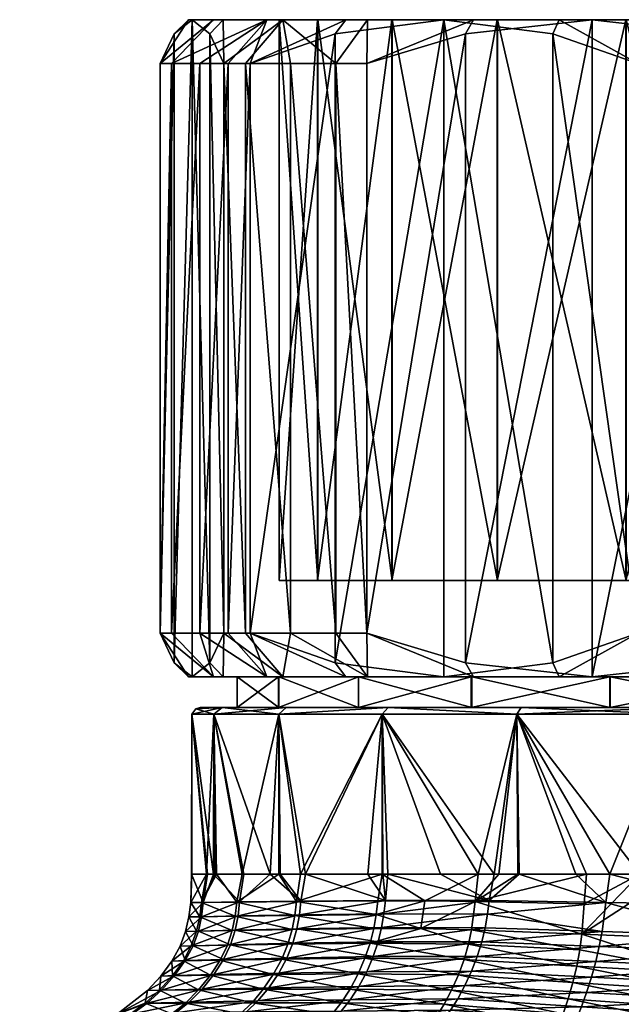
# Model space of a CAD drawing. Extents: x -0.145 to 0.145, y -0.516 to 0.03.
# Tile 255 of 256: x -0.094 to -0.08, y -0.03 to -0.007. Entities that reach past the tile are written whole.
import ezdxf

# ---------------------------------------------------------------- set-up
doc = ezdxf.new("R2010")
doc.units = 0
doc.layers.add('mesh', color=7, linetype='CONTINUOUS')

msp = doc.modelspace()

# ---------------------------------------------------------------- meshes
at = {"layer": 'mesh'}
mesh = msp.add_polyface(dxfattribs=at)
corners = [(-0.090246, -0.00835, 0.038056), (-0.090498, -0.02135, 0.037093), (-0.090498, -0.00835, 0.037093), (-0.090246, -0.02135, 0.038056), (-0.089598, -0.00835, 0.039619), (-0.089598, -0.02135, 0.039619), (-0.088949, -0.00835, 0.041183), (-0.088949, -0.02135, 0.041183), (-0.088446, -0.00835, 0.042041), (-0.088446, -0.02135, 0.042041), (-0.088557, -0.02135, 0.025187), (-0.089049, -0.00835, 0.026053), (-0.089049, -0.02135, 0.026053), (-0.088557, -0.00835, 0.025187), (-0.087527, -0.02135, 0.023844), (-0.087527, -0.00835, 0.023844), (-0.086498, -0.02135, 0.022501), (-0.08579, -0.02135, 0.021802), (-0.086498, -0.00835, 0.022501), (-0.089859, -0.02235, 0.034651), (-0.089287, -0.02235, 0.037773), (-0.090181, -0.022027, 0.034676), (-0.089773, -0.02235, 0.031573), (-0.086266, -0.02235, 0.043314), (-0.086511, -0.022027, 0.043525), (-0.088071, -0.02235, 0.040704), (-0.089061, -0.02235, 0.028577), (-0.089366, -0.022027, 0.02847), (-0.087704, -0.02235, 0.025709), (-0.085773, -0.02235, 0.02319), (-0.08779, -0.020151, 0.031833), (-0.086913, -0.00735, 0.028555), (-0.086913, -0.020151, 0.028555), (-0.087789, -0.020151, 0.035227), (-0.08779, -0.00735, 0.031833), (-0.086909, -0.020151, 0.038505), (-0.087789, -0.00735, 0.035227), (-0.085211, -0.020151, 0.041443), (-0.086909, -0.00735, 0.038505), (-0.089366, -0.007673, 0.02847), (-0.089773, -0.00735, 0.031573), (-0.090181, -0.007673, 0.034676), (-0.086511, -0.007673, 0.043525)]
mesh.append_faces([[corners[k] for k in face] for face in [(0, 1, 2, 2), (0, 3, 1, 1), (4, 3, 0, 0), (4, 5, 3, 3), (6, 5, 4, 4), (6, 7, 5, 5), (8, 7, 6, 6), (8, 9, 7, 7), (10, 11, 12, 12), (10, 13, 11, 11), (14, 13, 10, 10), (14, 15, 13, 13), (16, 15, 14, 14), (17, 18, 16, 16), (19, 1, 20, 20), (19, 21, 1, 1), (22, 21, 19, 19), (23, 9, 24, 24), (25, 9, 23, 23), (25, 7, 9, 9), (25, 5, 7, 7), (20, 5, 25, 25), (20, 3, 5, 5), (1, 3, 20, 20), (26, 27, 22, 22), (26, 12, 27, 27), (28, 12, 26, 26), (28, 10, 12, 12), (28, 14, 10, 10), (29, 14, 28, 28), (29, 16, 14, 14), (17, 16, 29, 29), (30, 31, 32, 32), (33, 34, 30, 30), (35, 36, 33, 33), (37, 38, 35, 35), (39, 27, 12, 12), (40, 22, 27, 27), (40, 21, 22, 22), (41, 1, 21, 21), (42, 24, 9, 9)]])
mesh = msp.add_polyface(dxfattribs=at)
corners = [(-0.088446, -0.00835, 0.042041), (-0.086266, -0.00735, 0.043314), (-0.086511, -0.007673, 0.043525), (-0.088071, -0.00735, 0.040704), (-0.088949, -0.00835, 0.041183), (-0.089859, -0.00735, 0.034651), (-0.090181, -0.007673, 0.034676), (-0.089773, -0.00735, 0.031573), (-0.090498, -0.00835, 0.037093), (-0.089287, -0.00735, 0.037773), (-0.090246, -0.00835, 0.038056), (-0.089598, -0.00835, 0.039619), (-0.089366, -0.007673, 0.02847), (-0.089061, -0.00735, 0.028577), (-0.089049, -0.00835, 0.026053), (-0.087704, -0.00735, 0.025709), (-0.088557, -0.00835, 0.025187), (-0.086498, -0.00835, 0.022501), (-0.085773, -0.00735, 0.02319), (-0.087527, -0.00835, 0.023844), (-0.086498, -0.02135, 0.022501), (-0.08579, -0.02135, 0.021802), (-0.08579, -0.00835, 0.021802), (-0.086913, -0.00735, 0.028555), (-0.085218, -0.00735, 0.025615), (-0.08779, -0.00735, 0.031833), (-0.087789, -0.00735, 0.035227), (-0.086909, -0.00735, 0.038505), (-0.085211, -0.00735, 0.041443), (-0.086913, -0.020151, 0.028555), (-0.08779, -0.020151, 0.031833), (-0.087789, -0.020151, 0.035227), (-0.086909, -0.020151, 0.038505), (-0.085211, -0.020151, 0.041443), (-0.089049, -0.02135, 0.026053), (-0.089366, -0.022027, 0.02847), (-0.090181, -0.022027, 0.034676), (-0.090498, -0.02135, 0.037093), (-0.088446, -0.02135, 0.042041)]
mesh.append_faces([[corners[k] for k in face] for face in [(0, 1, 2, 2), (0, 3, 1, 1), (4, 3, 0, 0), (5, 6, 7, 7), (5, 8, 6, 6), (9, 8, 5, 5), (9, 10, 8, 8), (3, 10, 9, 9), (3, 11, 10, 10), (4, 11, 3, 3), (12, 13, 7, 7), (14, 13, 12, 12), (14, 15, 13, 13), (16, 15, 14, 14), (15, 17, 18, 18), (15, 19, 17, 17), (16, 19, 15, 15), (20, 17, 19, 19), (21, 22, 17, 17), (23, 15, 24, 24), (23, 13, 15, 15), (25, 13, 23, 23), (25, 7, 13, 13), (26, 7, 25, 25), (26, 5, 7, 7), (27, 5, 26, 26), (15, 18, 24, 24), (27, 9, 5, 5), (27, 3, 9, 9), (28, 3, 27, 27), (28, 1, 3, 3), (29, 23, 24, 24), (30, 25, 23, 23), (31, 26, 25, 25), (32, 27, 26, 26), (33, 28, 27, 27), (12, 34, 14, 14), (7, 35, 12, 12), (6, 36, 7, 7), (8, 37, 6, 6), (2, 38, 0, 0)]])
mesh = msp.add_polyface(dxfattribs=at)
corners = [(-0.086266, -0.02235, 0.043314), (-0.086511, -0.022027, 0.043525), (-0.084028, -0.02235, 0.045429), (-0.083355, -0.02235, 0.021134), (-0.08579, -0.02135, 0.021802), (-0.085773, -0.02235, 0.02319), (-0.083537, -0.022027, 0.020868), (-0.080647, -0.02235, 0.019669), (-0.077696, -0.02235, 0.018788), (-0.077756, -0.022027, 0.01847), (-0.075504, -0.02135, 0.017536), (-0.074533, -0.02235, 0.018529), (-0.07865, -0.00835, 0.04908), (-0.07865, -0.02135, 0.04908), (-0.079609, -0.02135, 0.048817), (-0.076971, -0.00835, 0.0493), (-0.076971, -0.02135, 0.0493), (-0.081544, -0.022027, 0.047333), (-0.081404, -0.02235, 0.047042), (-0.078415, -0.02235, 0.048107), (-0.075293, -0.02135, 0.04952), (-0.076729, -0.02235, 0.019683), (-0.079881, -0.020151, 0.021517), (-0.076603, -0.00735, 0.020637), (-0.076603, -0.020151, 0.020637), (-0.082819, -0.020151, 0.023214), (-0.079881, -0.00735, 0.021517), (-0.085218, -0.020151, 0.025615), (-0.082819, -0.00735, 0.023214), (-0.086913, -0.020151, 0.028555), (-0.085218, -0.00735, 0.025615), (-0.082811, -0.020151, 0.043842), (-0.085211, -0.00735, 0.041443), (-0.085211, -0.020151, 0.041443), (-0.079871, -0.020151, 0.045537), (-0.082811, -0.00735, 0.043842), (-0.076593, -0.020151, 0.046414), (-0.079871, -0.00735, 0.045537), (-0.077683, -0.007689, 0.01844), (-0.075504, -0.00835, 0.017536), (-0.080647, -0.00735, 0.019669), (-0.083537, -0.007673, 0.020868), (-0.081544, -0.007673, 0.047333), (-0.084028, -0.00735, 0.045429), (-0.074901, -0.020151, 0.033525), (-0.087789, -0.020151, 0.035227), (-0.08779, -0.020151, 0.031833), (-0.086909, -0.020151, 0.038505)]
mesh.append_faces([[corners[k] for k in face] for face in [(0, 1, 2, 2), (3, 4, 5, 5), (3, 6, 4, 4), (7, 6, 3, 3), (8, 9, 7, 7), (8, 10, 9, 9), (11, 10, 8, 8), (12, 13, 14, 14), (15, 16, 13, 13), (17, 18, 2, 2), (14, 18, 17, 17), (14, 19, 18, 18), (13, 19, 14, 14), (19, 16, 20, 20), (13, 16, 19, 19), (21, 8, 7, 7), (22, 23, 24, 24), (25, 26, 22, 22), (27, 28, 25, 25), (29, 30, 27, 27), (31, 32, 33, 33), (34, 35, 31, 31), (36, 37, 34, 34), (38, 9, 39, 39), (38, 7, 9, 9), (40, 6, 7, 7), (41, 4, 6, 6), (42, 14, 17, 17), (43, 2, 1, 1), (17, 2, 43, 43), (44, 22, 24, 24), (25, 22, 44, 44), (44, 31, 33, 33), (44, 34, 31, 31), (36, 34, 44, 44), (44, 45, 46, 46), (44, 47, 45, 45), (33, 47, 44, 44), (44, 27, 25, 25), (44, 29, 27, 27), (46, 29, 44, 44)]])
mesh = msp.add_polyface(dxfattribs=at)
corners = [(-0.081404, -0.00735, 0.047042), (-0.081544, -0.007673, 0.047333), (-0.084028, -0.00735, 0.045429), (-0.079609, -0.00835, 0.048817), (-0.078415, -0.00735, 0.048107), (-0.07865, -0.00835, 0.04908), (-0.076971, -0.00835, 0.0493), (-0.075269, -0.00735, 0.04852), (-0.086511, -0.007673, 0.043525), (-0.086266, -0.00735, 0.043314), (-0.083355, -0.00735, 0.021134), (-0.083537, -0.007673, 0.020868), (-0.080647, -0.00735, 0.019669), (-0.08579, -0.00835, 0.021802), (-0.085773, -0.00735, 0.02319), (-0.086498, -0.00835, 0.022501), (-0.077683, -0.007689, 0.01844), (-0.077622, -0.00735, 0.018774), (-0.075504, -0.00835, 0.017536), (-0.074477, -0.00735, 0.018531), (-0.079609, -0.02135, 0.048817), (-0.07865, -0.02135, 0.04908), (-0.075293, -0.00835, 0.04952), (-0.076971, -0.02135, 0.0493), (-0.079881, -0.00735, 0.021517), (-0.076603, -0.00735, 0.020637), (-0.082819, -0.00735, 0.023214), (-0.085218, -0.00735, 0.025615), (-0.082811, -0.00735, 0.043842), (-0.085211, -0.00735, 0.041443), (-0.079871, -0.00735, 0.045537), (-0.076593, -0.00735, 0.046414), (-0.079881, -0.020151, 0.021517), (-0.082819, -0.020151, 0.023214), (-0.085218, -0.020151, 0.025615), (-0.082811, -0.020151, 0.043842), (-0.079871, -0.020151, 0.045537), (-0.076593, -0.020151, 0.046414), (-0.080647, -0.02235, 0.019669), (-0.083537, -0.022027, 0.020868), (-0.08579, -0.02135, 0.021802), (-0.081544, -0.022027, 0.047333), (-0.086511, -0.022027, 0.043525)]
mesh.append_faces([[corners[k] for k in face] for face in [(0, 1, 2, 2), (0, 3, 1, 1), (4, 3, 0, 0), (4, 5, 3, 3), (4, 6, 5, 5), (7, 6, 4, 4), (8, 9, 2, 2), (10, 11, 12, 12), (10, 13, 11, 11), (14, 13, 10, 10), (14, 15, 13, 13), (16, 17, 12, 12), (18, 17, 16, 16), (18, 19, 17, 17), (5, 20, 3, 3), (6, 21, 5, 5), (22, 23, 6, 6), (24, 17, 25, 25), (24, 12, 17, 17), (26, 12, 24, 24), (26, 10, 12, 12), (27, 10, 26, 26), (27, 14, 10, 10), (28, 9, 29, 29), (28, 2, 9, 9), (30, 2, 28, 28), (30, 0, 2, 2), (31, 0, 30, 30), (31, 4, 0, 0), (7, 4, 31, 31), (32, 24, 25, 25), (33, 26, 24, 24), (34, 27, 26, 26), (35, 28, 29, 29), (36, 30, 28, 28), (37, 31, 30, 30), (12, 38, 16, 16), (11, 39, 12, 12), (13, 40, 11, 11), (1, 41, 2, 2), (3, 20, 1, 1), (2, 42, 8, 8)]])
mesh = msp.add_polyface(dxfattribs=at)
corners = [(0.001764, -0.01015, 0.949912), (0.000216, -0.04085, 0.949678), (0.001764, -0.04085, 0.949912), (0.000216, -0.01015, 0.949678), (-0.001341, -0.04085, 0.949852), (-0.000018, -0.01015, 0.961676), (0.001539, -0.04085, 0.961501), (-0.000018, -0.04085, 0.961676), (0.001539, -0.01015, 0.961501), (0.002997, -0.04085, 0.96093), (-0.003002, -0.04085, 0.960813), (0.004068, -0.04085, 0.960177), (0.0032, -0.04085, 0.95054), (-0.00387, -0.04085, 0.951177), (0.004068, -0.04085, 0.951177), (0.000099, -0.041759, 0.01442), (0.000099, -0.041142, 0.014582), (0.004095, -0.04114, 0.014585), (0.002177, -0.042322, 0.010289), (0.000093, -0.042188, 0.010285), (0.000093, -0.042289, 0.010137), (0.000094, -0.041828, 0.01081), (0.00897, -0.042586, 0.011503), (0.002812, -0.03993, 0.011935), (0.000098, -0.040278, 0.011813), (0.000097, -0.040507, 0.01175), (0.000097, -0.04083, 0.011572), (0.004557, -0.0414, 0.011519), (0.00214, -0.042587, 0.00973), (0.004169, -0.042924, 0.009729), (0.000093, -0.04245, 0.00972), (0.000092, -0.042583, 0.009376), (0.002114, -0.042746, 0.009151), (0.000092, -0.042615, 0.009141), (0.004333, -0.042323, 0.010768), (0.00444, -0.041891, 0.01119), (0.000095, -0.041355, 0.011237), (0.000096, -0.041222, 0.011357), (0.000099, -0.040297, 0.014711), (0.000099, -0.040029, 0.014751), (0.008092, -0.041137, 0.014593), (0.090331, -0.03944, 0.016694), (0.090323, -0.038348, 0.01655), (-0.090125, -0.038348, 0.01655), (0.090315, -0.036733, 0.016871), (0.090314, -0.036238, 0.017115), (-0.090119, -0.037256, 0.016694), (0.090315, -0.03445, 0.019155), (0.090317, -0.034273, 0.019677), (-0.090116, -0.034694, 0.01866), (0.09032, -0.034165, 0.020218), (0.090323, -0.034129, 0.020769), (-0.090119, -0.034273, 0.019677), (-0.090125, -0.034129, 0.020769), (-0.090122, -0.034165, 0.020218), (0.090368, -0.037256, 0.024844), (0.090375, -0.038348, 0.024988), (-0.090177, -0.038348, 0.024988), (0.0939, -0.032813, 0.051504), (-0.093702, -0.032812, 0.051505), (0.000099, -0.032783, 0.052049), (-0.093705, -0.032788, 0.051798), (-0.093703, -0.032767, 0.051615), (0.093901, -0.032767, 0.051615), (0.008093, -0.041889, 0.014362), (0.000099, -0.042249, 0.014171), (0.000099, -0.041888, 0.014354), (0.008095, -0.042574, 0.013938), (0.000099, -0.042576, 0.013929), (0.008096, -0.042822, 0.013736), (0.000099, -0.042878, 0.013658), (0.000099, -0.03972, 0.011966), (0.000092, -0.042692, 0.008567)]
mesh.append_faces([[corners[k] for k in face] for face in [(0, 1, 2, 2), (3, 4, 1, 1), (5, 6, 7, 7), (8, 9, 6, 6), (10, 9, 11, 11), (10, 6, 9, 9), (10, 7, 6, 6), (12, 13, 14, 14), (12, 1, 4, 4), (2, 1, 12, 12), (15, 16, 17, 17), (18, 19, 20, 20), (18, 21, 19, 19), (22, 23, 24, 24), (25, 26, 27, 27), (28, 29, 18, 18), (27, 24, 25, 25), (30, 18, 20, 20), (30, 28, 18, 18), (31, 28, 30, 30), (31, 32, 28, 28), (33, 32, 31, 31), (34, 21, 18, 18), (35, 36, 21, 21), (27, 37, 36, 36), (26, 37, 27, 27), (38, 17, 16, 16), (39, 40, 38, 38), (41, 42, 43, 43), (44, 45, 46, 46), (47, 48, 49, 49), (50, 51, 52, 52), (53, 54, 51, 51), (55, 56, 57, 57), (58, 59, 60, 60), (61, 62, 63, 63), (64, 65, 66, 66), (67, 68, 65, 65), (69, 70, 68, 68), (23, 71, 24, 24), (33, 72, 32, 32)]])
mesh = msp.add_polyface(dxfattribs=at)
corners = [(-0.085981, -0.02235, 0.02503), (-0.087803, -0.02305, 0.028187), (-0.085981, -0.02305, 0.02503), (-0.087803, -0.02235, 0.028187), (-0.088745, -0.02305, 0.031708), (-0.088745, -0.02235, 0.031708), (-0.088743, -0.02305, 0.035353), (-0.088743, -0.02235, 0.035353), (-0.087798, -0.02305, 0.038873), (-0.087798, -0.02235, 0.038873), (-0.085975, -0.02305, 0.042029), (-0.085975, -0.02235, 0.042029), (-0.089287, -0.02235, 0.037773), (-0.089859, -0.02235, 0.034651), (-0.089773, -0.02235, 0.031573), (-0.089061, -0.02235, 0.028577), (-0.086266, -0.02235, 0.043314), (-0.088071, -0.02235, 0.040704), (-0.087704, -0.02235, 0.025709), (-0.085773, -0.02235, 0.02319), (-0.087627, -0.02305, 0.041005), (-0.0853, -0.02305, 0.044039), (-0.08909, -0.02305, 0.037473), (-0.089589, -0.02305, 0.033683), (-0.08909, -0.02305, 0.029892), (-0.087627, -0.02305, 0.02636), (-0.0853, -0.02305, 0.023327), (-0.087795, -0.023198, 0.041102), (-0.089277, -0.023198, 0.037523), (-0.089689, -0.023077, 0.033683), (-0.089783, -0.023198, 0.033683), (-0.089277, -0.023198, 0.029842), (-0.087795, -0.023198, 0.026264)]
mesh.append_faces([[corners[k] for k in face] for face in [(0, 1, 2, 2), (3, 1, 0, 0), (3, 4, 1, 1), (5, 4, 3, 3), (5, 6, 4, 4), (7, 6, 5, 5), (7, 8, 6, 6), (9, 8, 7, 7), (9, 10, 8, 8), (11, 10, 9, 9), (7, 12, 9, 9), (7, 13, 12, 12), (5, 13, 7, 7), (5, 14, 13, 13), (3, 14, 5, 5), (3, 15, 14, 14), (0, 15, 3, 3), (9, 16, 11, 11), (9, 17, 16, 16), (12, 17, 9, 9), (0, 18, 15, 15), (0, 19, 18, 18), (20, 10, 21, 21), (20, 8, 10, 10), (22, 8, 20, 20), (22, 6, 8, 8), (23, 6, 22, 22), (23, 4, 6, 6), (24, 4, 23, 23), (24, 1, 4, 4), (25, 1, 24, 24), (25, 2, 1, 1), (26, 2, 25, 25), (27, 20, 21, 21), (27, 22, 20, 20), (28, 29, 22, 22), (30, 24, 29, 29), (31, 25, 24, 24), (32, 26, 25, 25), (29, 23, 22, 22), (29, 24, 23, 23)]])
mesh = msp.add_polyface(dxfattribs=at)
corners = [(-0.08332, -0.027475, 0.045954), (-0.08325, -0.02685, 0.045918), (-0.082777, -0.02685, 0.046294), (-0.082346, -0.02685, 0.046494), (-0.080776, -0.02685, 0.047226), (-0.082312, -0.02685, 0.020918), (-0.082884, -0.02685, 0.021264), (-0.082994, -0.027455, 0.021196), (-0.085364, -0.027449, 0.02309), (-0.085306, -0.02685, 0.0231), (-0.085422, -0.02685, 0.023207), (-0.084104, -0.02685, 0.022001), (-0.083405, -0.02235, 0.022451), (-0.083405, -0.02305, 0.022451), (-0.080249, -0.02235, 0.020628), (-0.085981, -0.02305, 0.02503), (-0.085981, -0.02235, 0.02503), (-0.085975, -0.02235, 0.042029), (-0.083396, -0.02305, 0.044605), (-0.085975, -0.02305, 0.042029), (-0.083396, -0.02235, 0.044605), (-0.080239, -0.02305, 0.046427), (-0.080239, -0.02235, 0.046427), (-0.084028, -0.02235, 0.045429), (-0.081404, -0.02235, 0.047042), (-0.086266, -0.02235, 0.043314), (-0.085773, -0.02235, 0.02319), (-0.083355, -0.02235, 0.021134), (-0.080647, -0.02235, 0.019669), (-0.0853, -0.02305, 0.044039), (-0.082267, -0.02305, 0.046366), (-0.0853, -0.02305, 0.023327), (-0.082267, -0.02305, 0.021), (-0.080249, -0.02305, 0.020628), (-0.085436, -0.023198, 0.044175), (-0.082363, -0.023198, 0.046533), (-0.085436, -0.023198, 0.023191), (-0.082363, -0.023198, 0.020832), (-0.084466, -0.027462, 0.045088), (-0.085539, -0.02746, 0.0441), (-0.085439, -0.02685, 0.044177), (-0.085765, -0.02685, 0.02352)]
mesh.append_faces([[corners[k] for k in face] for face in [(0, 1, 2, 2), (0, 3, 4, 4), (5, 6, 7, 7), (8, 9, 10, 10), (7, 11, 9, 9), (6, 11, 7, 7), (12, 13, 14, 14), (12, 15, 13, 13), (16, 15, 12, 12), (17, 18, 19, 19), (20, 18, 17, 17), (20, 21, 18, 18), (22, 21, 20, 20), (20, 23, 24, 24), (17, 23, 20, 20), (17, 25, 23, 23), (12, 26, 16, 16), (12, 27, 26, 26), (14, 27, 12, 12), (14, 28, 27, 27), (29, 18, 30, 30), (29, 19, 18, 18), (31, 13, 15, 15), (32, 13, 31, 31), (32, 33, 13, 13), (34, 29, 35, 35), (36, 37, 31, 31), (35, 29, 30, 30), (37, 32, 31, 31), (38, 39, 40, 40), (36, 10, 9, 9), (34, 1, 40, 40), (35, 1, 34, 34), (35, 2, 1, 1), (3, 2, 35, 35), (4, 3, 35, 35), (37, 6, 5, 5), (36, 6, 37, 37), (36, 11, 6, 6), (9, 11, 36, 36), (36, 41, 10, 10)]])
mesh = msp.add_polyface(dxfattribs=at)
corners = [(-0.080834, -0.027529, 0.04732), (-0.080776, -0.02685, 0.047226), (-0.079561, -0.02685, 0.047792), (-0.080334, -0.027498, 0.01984), (-0.081024, -0.02685, 0.02014), (-0.082312, -0.02685, 0.020918), (-0.080248, -0.02685, 0.019897), (-0.077551, -0.027543, 0.019059), (-0.078759, -0.02685, 0.019432), (-0.077661, -0.02685, 0.019089), (-0.074939, -0.02685, 0.018921), (-0.076729, -0.02235, 0.019683), (-0.080249, -0.02305, 0.020628), (-0.076729, -0.02305, 0.019683), (-0.080249, -0.02235, 0.020628), (-0.083405, -0.02305, 0.022451), (-0.080239, -0.02235, 0.046427), (-0.076718, -0.02305, 0.047369), (-0.080239, -0.02305, 0.046427), (-0.076718, -0.02235, 0.047369), (-0.078415, -0.02235, 0.048107), (-0.081404, -0.02235, 0.047042), (-0.083396, -0.02235, 0.044605), (-0.075269, -0.02235, 0.04852), (-0.080647, -0.02235, 0.019669), (-0.078735, -0.02305, 0.047829), (-0.074944, -0.02305, 0.048328), (-0.082267, -0.02305, 0.046366), (-0.083396, -0.02305, 0.044605), (-0.078735, -0.02305, 0.019537), (-0.082267, -0.02305, 0.021), (-0.074944, -0.02305, 0.019038), (-0.074944, -0.02325, 0.018838), (-0.074944, -0.02315, 0.018865), (-0.078785, -0.023198, 0.01935), (-0.078785, -0.023198, 0.048016), (-0.074944, -0.023198, 0.048521), (-0.082363, -0.023198, 0.046533), (-0.082363, -0.023198, 0.020832), (-0.078771, -0.02685, 0.047946), (-0.078028, -0.02685, 0.048092), (-0.075982, -0.02685, 0.048492)]
mesh.append_faces([[corners[k] for k in face] for face in [(0, 1, 2, 2), (3, 4, 5, 5), (3, 6, 4, 4), (7, 8, 6, 6), (7, 9, 8, 8), (7, 10, 9, 9), (11, 12, 13, 13), (14, 12, 11, 11), (14, 15, 12, 12), (16, 17, 18, 18), (19, 17, 16, 16), (16, 20, 19, 19), (16, 21, 20, 20), (22, 21, 16, 16), (20, 23, 19, 19), (11, 24, 14, 14), (25, 17, 26, 26), (25, 18, 17, 17), (27, 18, 25, 25), (27, 28, 18, 18), (29, 12, 30, 30), (29, 13, 12, 12), (31, 13, 29, 29), (32, 33, 34, 34), (35, 25, 36, 36), (35, 27, 25, 25), (37, 27, 35, 35), (38, 29, 30, 30), (34, 29, 38, 38), (34, 33, 29, 29), (33, 31, 29, 29), (2, 35, 39, 39), (2, 37, 35, 35), (1, 37, 2, 2), (40, 35, 41, 41), (40, 39, 35, 35), (34, 9, 32, 32), (6, 38, 4, 4), (6, 34, 38, 38), (8, 34, 6, 6), (8, 9, 34, 34), (38, 5, 4, 4)]])
mesh = msp.add_polyface(dxfattribs=at)
corners = [(-0.089805, -0.0275, 0.033552), (-0.089789, -0.02685, 0.033525), (-0.089786, -0.02685, 0.033683), (-0.088753, -0.027487, 0.039175), (-0.089218, -0.02685, 0.037762), (-0.088633, -0.02685, 0.039135), (-0.089561, -0.027496, 0.036367), (-0.089257, -0.02685, 0.037521), (-0.089447, -0.02685, 0.03634), (-0.089777, -0.02685, 0.034296), (-0.085364, -0.027449, 0.02309), (-0.085765, -0.02685, 0.02352), (-0.087189, -0.02685, 0.025492), (-0.088694, -0.027484, 0.028046), (-0.087995, -0.02685, 0.026609), (-0.088592, -0.02685, 0.028107), (-0.087296, -0.027468, 0.025423), (-0.087763, -0.02685, 0.026287), (-0.085422, -0.02685, 0.023207), (-0.085436, -0.023198, 0.044175), (-0.087795, -0.023198, 0.041102), (-0.0853, -0.02305, 0.044039), (-0.085436, -0.023198, 0.023191), (-0.0853, -0.02305, 0.023327), (-0.087795, -0.023198, 0.026264), (-0.089277, -0.023198, 0.037523), (-0.08909, -0.02305, 0.037473), (-0.089783, -0.023198, 0.033683), (-0.089689, -0.023077, 0.033683), (-0.089277, -0.023198, 0.029842), (-0.08909, -0.02305, 0.029892), (-0.087627, -0.02305, 0.02636), (-0.087795, -0.02685, 0.041103), (-0.08739, -0.027474, 0.041801), (-0.087298, -0.02685, 0.04177), (-0.085439, -0.02685, 0.044177), (-0.08942, -0.02685, 0.030837), (-0.089523, -0.027495, 0.030799), (-0.089283, -0.02685, 0.029841)]
mesh.append_faces([[corners[k] for k in face] for face in [(0, 1, 2, 2), (3, 4, 5, 5), (6, 7, 4, 4), (6, 8, 7, 7), (0, 9, 8, 8), (10, 11, 12, 12), (13, 14, 15, 15), (16, 17, 14, 14), (10, 18, 11, 11), (19, 20, 21, 21), (22, 23, 24, 24), (25, 26, 20, 20), (27, 28, 25, 25), (29, 30, 27, 27), (24, 31, 29, 29), (3, 5, 32, 32), (33, 34, 35, 35), (36, 37, 38, 38), (13, 15, 38, 38), (8, 25, 7, 7), (8, 27, 25, 25), (9, 27, 8, 8), (5, 20, 32, 32), (5, 25, 20, 20), (4, 25, 5, 5), (4, 7, 25, 25), (20, 34, 32, 32), (19, 34, 20, 20), (19, 35, 34, 34), (22, 12, 11, 11), (24, 12, 22, 22), (24, 17, 12, 12), (24, 14, 17, 17), (29, 14, 24, 24), (29, 15, 14, 14), (29, 38, 15, 15), (27, 38, 29, 29), (36, 38, 27, 27), (27, 1, 36, 36), (27, 2, 1, 1), (9, 2, 27, 27)]])
mesh = msp.add_polyface(dxfattribs=at)
corners = [(-0.089805, -0.0275, 0.033552), (-0.089561, -0.027496, 0.036367), (-0.089598, -0.027822, 0.036377), (-0.088789, -0.02781, 0.039184), (-0.089447, -0.02685, 0.03634), (-0.089786, -0.02685, 0.033683), (-0.089777, -0.02685, 0.034296), (-0.089627, -0.029489, 0.039502), (-0.09022, -0.029169, 0.0365), (-0.089357, -0.029156, 0.039396), (-0.090517, -0.029499, 0.036556), (-0.090487, -0.029175, 0.033547), (-0.090794, -0.029504, 0.033545), (-0.090174, -0.029166, 0.030631), (-0.090469, -0.029496, 0.030569), (-0.089275, -0.029142, 0.027772), (-0.089542, -0.029473, 0.027659), (-0.090233, -0.028833, 0.033549), (-0.089792, -0.028486, 0.036418), (-0.089973, -0.028826, 0.036454), (-0.090046, -0.028493, 0.033551), (-0.089929, -0.028823, 0.030685), (-0.08975, -0.028483, 0.030727), (-0.089055, -0.028799, 0.027867), (-0.08992, -0.028158, 0.033552), (-0.089844, -0.027827, 0.033552), (-0.089672, -0.028152, 0.036393), (-0.089559, -0.027821, 0.030782), (-0.08963, -0.02815, 0.030758), (-0.088725, -0.027805, 0.028025), (-0.089523, -0.027495, 0.030799), (-0.088895, -0.028461, 0.027939), (-0.089133, -0.02881, 0.03931), (-0.088968, -0.02847, 0.039247), (-0.088857, -0.028137, 0.039207), (-0.089789, -0.02685, 0.033525), (-0.08942, -0.02685, 0.030837)]
mesh.append_faces([[corners[k] for k in face] for face in [(0, 1, 2, 2), (3, 2, 1, 1), (0, 4, 1, 1), (5, 6, 0, 0), (7, 8, 9, 9), (10, 8, 7, 7), (10, 11, 8, 8), (12, 13, 11, 11), (14, 13, 12, 12), (14, 15, 13, 13), (16, 15, 14, 14), (17, 18, 19, 19), (17, 20, 18, 18), (21, 20, 17, 17), (21, 22, 20, 20), (23, 22, 21, 21), (23, 13, 15, 15), (21, 13, 23, 23), (21, 11, 13, 13), (17, 11, 21, 21), (17, 8, 11, 11), (19, 8, 17, 17), (19, 9, 8, 8), (24, 25, 26, 26), (24, 27, 25, 25), (28, 27, 24, 24), (28, 29, 27, 27), (30, 25, 27, 27), (20, 26, 18, 18), (20, 24, 26, 26), (22, 24, 20, 20), (22, 28, 24, 24), (31, 28, 22, 22), (19, 32, 9, 9), (18, 33, 19, 19), (26, 34, 18, 18), (25, 2, 26, 26), (25, 0, 2, 2), (30, 0, 25, 25), (30, 35, 0, 0), (36, 35, 30, 30)]])
mesh = msp.add_polyface(dxfattribs=at)
corners = [(-0.085713, -0.028424, 0.044196), (-0.08583, -0.028768, 0.04429), (-0.08773, -0.028788, 0.041966), (-0.087427, -0.027792, 0.041808), (-0.088753, -0.027487, 0.039175), (-0.08739, -0.027474, 0.041801), (-0.088789, -0.02781, 0.039184), (-0.087489, -0.028115, 0.041834), (-0.088857, -0.028137, 0.039207), (-0.088968, -0.02847, 0.039247), (-0.089561, -0.027496, 0.036367), (-0.089218, -0.02685, 0.037762), (-0.089598, -0.027822, 0.036377), (-0.085575, -0.027772, 0.044108), (-0.085631, -0.028093, 0.044137), (-0.087588, -0.028447, 0.041884), (-0.089133, -0.02881, 0.03931), (-0.087921, -0.029138, 0.042083), (-0.089055, -0.028799, 0.027867), (-0.088895, -0.028461, 0.027939), (-0.08975, -0.028483, 0.030727), (-0.087612, -0.028765, 0.02522), (-0.087475, -0.028428, 0.025311), (-0.085642, -0.028729, 0.022882), (-0.089275, -0.029142, 0.027772), (-0.087798, -0.029108, 0.025096), (-0.088788, -0.02813, 0.02799), (-0.088725, -0.027805, 0.028025), (-0.08963, -0.02815, 0.030758), (-0.087326, -0.027782, 0.025406), (-0.087383, -0.028101, 0.025371), (-0.085397, -0.027755, 0.023079), (-0.085364, -0.027449, 0.02309), (-0.087189, -0.02685, 0.025492), (-0.087296, -0.027468, 0.025423), (-0.087995, -0.02685, 0.026609), (-0.088694, -0.027484, 0.028046), (-0.087763, -0.02685, 0.026287), (-0.089559, -0.027821, 0.030782), (-0.089523, -0.027495, 0.030799), (-0.08553, -0.028392, 0.022983), (-0.089973, -0.028826, 0.036454), (-0.089792, -0.028486, 0.036418), (-0.089672, -0.028152, 0.036393), (-0.087795, -0.02685, 0.041103), (-0.087298, -0.02685, 0.04177), (-0.089283, -0.02685, 0.029841)]
mesh.append_faces([[corners[k] for k in face] for face in [(0, 1, 2, 2), (3, 4, 5, 5), (3, 6, 4, 4), (7, 6, 3, 3), (7, 8, 6, 6), (9, 8, 7, 7), (4, 10, 11, 11), (6, 10, 4, 4), (8, 12, 6, 6), (13, 3, 5, 5), (14, 7, 3, 3), (15, 9, 7, 7), (16, 9, 15, 15), (2, 16, 15, 15), (17, 16, 2, 2), (18, 19, 20, 20), (21, 19, 18, 18), (21, 22, 19, 19), (23, 22, 21, 21), (21, 24, 25, 25), (18, 24, 21, 21), (26, 27, 28, 28), (26, 29, 27, 27), (30, 29, 26, 26), (30, 31, 29, 29), (32, 33, 34, 34), (34, 35, 36, 36), (33, 37, 34, 34), (34, 27, 29, 29), (36, 27, 34, 34), (36, 38, 27, 27), (39, 38, 36, 36), (19, 26, 28, 28), (22, 26, 19, 19), (22, 30, 26, 26), (40, 30, 22, 22), (41, 9, 16, 16), (42, 8, 9, 9), (43, 12, 8, 8), (5, 4, 44, 44), (44, 45, 5, 5), (46, 39, 36, 36)]])
mesh = msp.add_polyface(dxfattribs=at)
corners = [(-0.087921, -0.029138, 0.042083), (-0.085983, -0.029124, 0.044424), (-0.086167, -0.029472, 0.04459), (-0.08773, -0.028788, 0.041966), (-0.08583, -0.028768, 0.04429), (-0.083854, -0.029497, 0.046428), (-0.0837, -0.02915, 0.046269), (-0.085713, -0.028424, 0.044196), (-0.083569, -0.028796, 0.046143), (-0.085575, -0.027772, 0.044108), (-0.08739, -0.027474, 0.041801), (-0.085539, -0.02746, 0.0441), (-0.085631, -0.028093, 0.044137), (-0.087427, -0.027792, 0.041808), (-0.087588, -0.028447, 0.041884), (-0.087489, -0.028115, 0.041834), (-0.084466, -0.027462, 0.045088), (-0.084554, -0.028094, 0.045126), (-0.085968, -0.029414, 0.022566), (-0.083398, -0.029064, 0.020884), (-0.08579, -0.029076, 0.022741), (-0.085642, -0.028729, 0.022882), (-0.08553, -0.028392, 0.022983), (-0.087475, -0.028428, 0.025311), (-0.087798, -0.029108, 0.025096), (-0.087612, -0.028765, 0.02522), (-0.085451, -0.028069, 0.023046), (-0.085397, -0.027755, 0.023079), (-0.087383, -0.028101, 0.025371), (-0.085364, -0.027449, 0.02309), (-0.087326, -0.027782, 0.025406), (-0.087296, -0.027468, 0.025423), (-0.085756, -0.030339, 0.020531), (-0.087252, -0.030386, 0.021365), (-0.084531, -0.030505, 0.019367), (-0.087031, -0.030349, 0.021564), (-0.086593, -0.030156, 0.021965), (-0.086701, -0.030224, 0.021864), (-0.084048, -0.030158, 0.02009), (-0.086377, -0.029974, 0.022168), (-0.083713, -0.029698, 0.020526), (-0.086167, -0.029721, 0.022372), (-0.086698, -0.030154, 0.045075), (-0.084358, -0.0303, 0.047051), (-0.086809, -0.03024, 0.045174), (-0.085567, -0.030252, 0.020755), (-0.086811, -0.030277, 0.021763), (-0.08413, -0.030238, 0.019974), (-0.085828, -0.030376, 0.046385), (-0.08692, -0.03031, 0.045274), (-0.084439, -0.030386, 0.04717), (-0.087032, -0.030366, 0.045375), (-0.087257, -0.030443, 0.045575), (-0.086588, -0.03005, 0.044975), (-0.084275, -0.030202, 0.046936), (-0.086018, -0.030469, 0.046615), (-0.088272, -0.029743, 0.024777), (-0.084021, -0.029816, 0.046615), (-0.086372, -0.029789, 0.044777), (-0.084192, -0.030089, 0.046824), (-0.083882, -0.029957, 0.020315), (-0.085439, -0.02685, 0.044177)]
mesh.append_faces([[corners[k] for k in face] for face in [(0, 1, 2, 2), (3, 4, 1, 1), (1, 5, 2, 2), (4, 6, 1, 1), (7, 8, 4, 4), (9, 10, 11, 11), (12, 13, 9, 9), (14, 15, 12, 12), (16, 9, 11, 11), (17, 12, 9, 9), (7, 14, 12, 12), (3, 14, 7, 7), (18, 19, 20, 20), (21, 22, 23, 23), (21, 24, 20, 20), (25, 24, 21, 21), (26, 27, 28, 28), (29, 30, 27, 27), (31, 30, 29, 29), (22, 26, 28, 28), (32, 33, 34, 34), (35, 33, 32, 32), (36, 37, 38, 38), (39, 40, 41, 41), (42, 43, 44, 44), (45, 37, 46, 46), (45, 47, 37, 37), (48, 49, 50, 50), (48, 51, 49, 49), (52, 51, 48, 48), (44, 50, 49, 49), (43, 50, 44, 44), (42, 53, 54, 54), (48, 55, 52, 52), (46, 32, 45, 45), (46, 35, 32, 32), (18, 56, 41, 41), (2, 57, 58, 58), (53, 58, 59, 59), (60, 39, 36, 36), (10, 61, 11, 11)]])
mesh = msp.add_polyface(dxfattribs=at)
corners = [(-0.085983, -0.029124, 0.044424), (-0.0837, -0.02915, 0.046269), (-0.083854, -0.029497, 0.046428), (-0.08583, -0.028768, 0.04429), (-0.083569, -0.028796, 0.046143), (-0.085713, -0.028424, 0.044196), (-0.083469, -0.028452, 0.046054), (-0.084554, -0.028094, 0.045126), (-0.085575, -0.027772, 0.044108), (-0.084466, -0.027462, 0.045088), (-0.085631, -0.028093, 0.044137), (-0.083549, -0.029395, 0.020718), (-0.083398, -0.029064, 0.020884), (-0.085968, -0.029414, 0.022566), (-0.083268, -0.028726, 0.021015), (-0.083167, -0.028396, 0.021106), (-0.085642, -0.028729, 0.022882), (-0.08553, -0.028392, 0.022983), (-0.08309, -0.028075, 0.021162), (-0.08579, -0.029076, 0.022741), (-0.085451, -0.028069, 0.023046), (-0.083035, -0.027762, 0.021189), (-0.085397, -0.027755, 0.023079), (-0.082994, -0.027455, 0.021196), (-0.085306, -0.02685, 0.0231), (-0.085364, -0.027449, 0.02309), (-0.086701, -0.030224, 0.021864), (-0.08413, -0.030238, 0.019974), (-0.084048, -0.030158, 0.02009), (-0.085756, -0.030339, 0.020531), (-0.084531, -0.030505, 0.019367), (-0.084372, -0.03042, 0.019614), (-0.086593, -0.030156, 0.021965), (-0.083966, -0.030064, 0.020204), (-0.083882, -0.029957, 0.020315), (-0.084212, -0.030308, 0.019856), (-0.085567, -0.030252, 0.020755), (-0.086588, -0.03005, 0.044975), (-0.084192, -0.030089, 0.046824), (-0.084275, -0.030202, 0.046936), (-0.086698, -0.030154, 0.045075), (-0.084358, -0.0303, 0.047051), (-0.084439, -0.030386, 0.04717), (-0.084518, -0.03046, 0.047292), (-0.085828, -0.030376, 0.046385), (-0.081129, -0.030405, 0.018699), (-0.081243, -0.030602, 0.018444), (-0.086167, -0.029721, 0.022372), (-0.083713, -0.029698, 0.020526), (-0.084021, -0.029816, 0.046615), (-0.086167, -0.029472, 0.04459), (-0.08131, -0.03004, 0.048012), (-0.083399, -0.028118, 0.045997), (-0.08332, -0.027475, 0.045954), (-0.08325, -0.02685, 0.045918), (-0.086372, -0.029789, 0.044777), (-0.086377, -0.029974, 0.022168), (-0.085439, -0.02685, 0.044177)]
mesh.append_faces([[corners[k] for k in face] for face in [(0, 1, 2, 2), (3, 4, 1, 1), (5, 6, 4, 4), (7, 6, 5, 5), (7, 8, 9, 9), (5, 10, 7, 7), (11, 12, 13, 13), (14, 15, 16, 16), (15, 17, 16, 16), (15, 18, 17, 17), (14, 19, 12, 12), (16, 19, 14, 14), (20, 21, 22, 22), (23, 24, 25, 25), (23, 22, 21, 21), (25, 22, 23, 23), (18, 20, 17, 17), (18, 21, 20, 20), (26, 27, 28, 28), (29, 30, 31, 31), (32, 33, 34, 34), (32, 28, 33, 33), (35, 27, 36, 36), (37, 38, 39, 39), (40, 39, 41, 41), (42, 43, 44, 44), (27, 45, 28, 28), (35, 46, 27, 27), (36, 31, 35, 35), (36, 29, 31, 31), (11, 47, 48, 48), (13, 47, 11, 11), (2, 49, 50, 50), (2, 51, 49, 49), (7, 52, 6, 6), (7, 53, 52, 52), (9, 53, 7, 7), (9, 54, 53, 53), (38, 55, 49, 49), (34, 48, 56, 56), (57, 54, 9, 9)]])
mesh = msp.add_polyface(dxfattribs=at)
corners = [(-0.083882, -0.029957, 0.020315), (-0.081012, -0.030166, 0.018939), (-0.080892, -0.029878, 0.019159), (-0.0837, -0.02915, 0.046269), (-0.081195, -0.029693, 0.047819), (-0.083854, -0.029497, 0.046428), (-0.081088, -0.029323, 0.047657), (-0.083569, -0.028796, 0.046143), (-0.080998, -0.028948, 0.047528), (-0.083469, -0.028452, 0.046054), (-0.080883, -0.028222, 0.047374), (-0.08332, -0.027475, 0.045954), (-0.080834, -0.027529, 0.04732), (-0.083399, -0.028118, 0.045997), (-0.08093, -0.02858, 0.047436), (-0.079561, -0.02685, 0.047792), (-0.080776, -0.02685, 0.047226), (-0.082777, -0.02685, 0.046294), (-0.082346, -0.02685, 0.046494), (-0.083549, -0.029395, 0.020718), (-0.080663, -0.029203, 0.01952), (-0.083398, -0.029064, 0.020884), (-0.080774, -0.029552, 0.019354), (-0.083268, -0.028726, 0.021015), (-0.080487, -0.028499, 0.019742), (-0.083167, -0.028396, 0.021106), (-0.080566, -0.028847, 0.01965), (-0.080424, -0.028159, 0.019799), (-0.08309, -0.028075, 0.021162), (-0.080334, -0.027498, 0.01984), (-0.082312, -0.02685, 0.020918), (-0.082994, -0.027455, 0.021196), (-0.083035, -0.027762, 0.021189), (-0.084275, -0.030202, 0.046936), (-0.084192, -0.030089, 0.046824), (-0.08148, -0.030481, 0.048352), (-0.084358, -0.0303, 0.047051), (-0.081533, -0.030603, 0.048478), (-0.083966, -0.030064, 0.020204), (-0.081071, -0.030291, 0.018821), (-0.084048, -0.030158, 0.02009), (-0.081129, -0.030405, 0.018699), (-0.08413, -0.030238, 0.019974), (-0.081243, -0.030602, 0.018444), (-0.083713, -0.029698, 0.020526), (-0.08131, -0.03004, 0.048012), (-0.078296, -0.030287, 0.04891), (-0.081425, -0.030347, 0.048233), (-0.084021, -0.029816, 0.046615)]
mesh.append_faces([[corners[k] for k in face] for face in [(0, 1, 2, 2), (3, 4, 5, 5), (3, 6, 4, 4), (7, 6, 3, 3), (7, 8, 6, 6), (9, 8, 7, 7), (10, 11, 12, 12), (10, 13, 11, 11), (14, 13, 10, 10), (12, 15, 10, 10), (11, 16, 12, 12), (17, 18, 11, 11), (19, 20, 21, 21), (22, 20, 19, 19), (23, 24, 25, 25), (26, 24, 23, 23), (24, 27, 25, 25), (27, 28, 25, 25), (26, 21, 20, 20), (23, 21, 26, 26), (29, 30, 31, 31), (31, 32, 29, 29), (27, 32, 28, 28), (27, 29, 32, 32), (33, 34, 35, 35), (36, 33, 37, 37), (38, 1, 0, 0), (38, 39, 1, 1), (40, 39, 38, 38), (40, 41, 39, 39), (42, 43, 41, 41), (19, 44, 22, 22), (4, 45, 5, 5), (4, 46, 45, 45), (9, 14, 8, 8), (9, 13, 14, 14), (34, 47, 35, 35), (47, 48, 45, 45), (34, 48, 47, 47), (2, 44, 0, 0), (2, 22, 44, 44)]])
mesh = msp.add_polyface(dxfattribs=at)
corners = [(-0.081088, -0.029323, 0.047657), (-0.078237, -0.029911, 0.048714), (-0.081195, -0.029693, 0.047819), (-0.078183, -0.029514, 0.04855), (-0.080998, -0.028948, 0.047528), (-0.078136, -0.029112, 0.048421), (-0.080883, -0.028222, 0.047374), (-0.078078, -0.028333, 0.048265), (-0.08093, -0.02858, 0.047436), (-0.078771, -0.02685, 0.047946), (-0.078028, -0.02685, 0.048092), (-0.079561, -0.02685, 0.047792), (-0.075097, -0.028381, 0.048593), (-0.075982, -0.02685, 0.048492), (-0.080774, -0.029552, 0.019354), (-0.077742, -0.02935, 0.018706), (-0.080663, -0.029203, 0.01952), (-0.080566, -0.028847, 0.01965), (-0.077646, -0.028608, 0.01894), (-0.080487, -0.028499, 0.019742), (-0.07769, -0.028976, 0.018842), (-0.074785, -0.029014, 0.018596), (-0.077609, -0.028247, 0.019004), (-0.080424, -0.028159, 0.019799), (-0.074795, -0.028274, 0.018767), (-0.077551, -0.027543, 0.019059), (-0.080248, -0.02685, 0.019897), (-0.080334, -0.027498, 0.01984), (-0.077863, -0.030068, 0.018332), (-0.074773, -0.029767, 0.018281), (-0.077801, -0.029719, 0.018535), (-0.077926, -0.030383, 0.018103), (-0.074761, -0.030444, 0.01784), (-0.081012, -0.030166, 0.018939), (-0.081071, -0.030291, 0.018821), (-0.080892, -0.029878, 0.019159), (-0.078296, -0.030287, 0.04891), (-0.0751, -0.030005, 0.049044), (-0.078354, -0.030628, 0.049137), (-0.08131, -0.03004, 0.048012), (-0.081425, -0.030347, 0.048233)]
mesh.append_faces([[corners[k] for k in face] for face in [(0, 1, 2, 2), (0, 3, 1, 1), (4, 3, 0, 0), (5, 6, 7, 7), (5, 8, 6, 6), (9, 10, 7, 7), (6, 9, 7, 7), (6, 11, 9, 9), (7, 12, 5, 5), (10, 13, 7, 7), (14, 15, 16, 16), (17, 18, 19, 19), (20, 18, 17, 17), (20, 21, 18, 18), (19, 22, 23, 23), (18, 22, 19, 19), (18, 24, 22, 22), (20, 15, 21, 21), (20, 16, 15, 15), (17, 16, 20, 20), (25, 26, 27, 27), (22, 27, 23, 23), (22, 25, 27, 27), (24, 25, 22, 22), (28, 29, 30, 30), (31, 32, 28, 28), (31, 33, 34, 34), (28, 33, 31, 31), (28, 35, 33, 33), (30, 35, 28, 28), (1, 36, 2, 2), (1, 37, 36, 36), (3, 37, 1, 1), (3, 5, 37, 37), (4, 5, 3, 3), (4, 8, 5, 5), (38, 39, 36, 36), (40, 39, 38, 38), (30, 14, 35, 35), (30, 15, 14, 14), (29, 15, 30, 30), (29, 21, 15, 15)]])
mesh = msp.add_polyface(dxfattribs=at)
corners = [(-0.087252, -0.030386, 0.021365), (-0.088459, -0.030414, 0.02173), (-0.087626, -0.030456, 0.021054), (-0.089299, -0.030425, 0.022813), (-0.091332, -0.030436, 0.026891), (-0.086485, -0.030513, 0.020129), (-0.087921, -0.029138, 0.042083), (-0.086167, -0.029472, 0.04459), (-0.088151, -0.029478, 0.042226), (-0.08773, -0.028788, 0.041966), (-0.085983, -0.029124, 0.044424), (-0.089627, -0.029489, 0.039502), (-0.089357, -0.029156, 0.039396), (-0.089542, -0.029473, 0.027659), (-0.087798, -0.029108, 0.025096), (-0.089275, -0.029142, 0.027772), (-0.088022, -0.029441, 0.024945), (-0.08579, -0.029076, 0.022741), (-0.085968, -0.029414, 0.022566), (-0.087031, -0.030349, 0.021564), (-0.088795, -0.030174, 0.02443), (-0.086701, -0.030224, 0.021864), (-0.086593, -0.030156, 0.021965), (-0.088533, -0.029992, 0.024603), (-0.088272, -0.029743, 0.024777), (-0.090143, -0.030019, 0.027404), (-0.086167, -0.029721, 0.022372), (-0.086377, -0.029974, 0.022168), (-0.088808, -0.030141, 0.042635), (-0.086809, -0.03024, 0.045174), (-0.090546, -0.030221, 0.039861), (-0.086698, -0.030154, 0.045075), (-0.086811, -0.030277, 0.021763), (-0.090745, -0.030321, 0.027146), (-0.08692, -0.03031, 0.045274), (-0.087032, -0.030366, 0.045375), (-0.09085, -0.030343, 0.039978), (-0.087257, -0.030443, 0.045575), (-0.086588, -0.03005, 0.044975), (-0.088674, -0.03004, 0.042553), (-0.090392, -0.030138, 0.039801), (-0.089133, -0.02881, 0.03931), (-0.089837, -0.029772, 0.027534), (-0.088406, -0.029786, 0.042386), (-0.086372, -0.029789, 0.044777), (-0.089927, -0.029791, 0.039619)]
mesh.append_faces([[corners[k] for k in face] for face in [(0, 1, 2, 2), (0, 3, 1, 1), (4, 3, 0, 0), (2, 5, 0, 0), (6, 7, 8, 8), (9, 10, 6, 6), (11, 12, 8, 8), (13, 14, 15, 15), (16, 14, 13, 13), (16, 17, 14, 14), (18, 17, 16, 16), (19, 4, 0, 0), (20, 21, 22, 22), (23, 24, 25, 25), (23, 26, 24, 24), (27, 26, 23, 23), (28, 29, 30, 30), (31, 29, 28, 28), (32, 20, 33, 33), (32, 21, 20, 20), (34, 35, 36, 36), (37, 36, 35, 35), (29, 34, 30, 30), (28, 38, 31, 31), (28, 39, 38, 38), (40, 39, 28, 28), (33, 19, 32, 32), (33, 4, 19, 19), (12, 6, 8, 8), (12, 41, 6, 6), (16, 24, 18, 18), (16, 42, 24, 24), (13, 42, 16, 16), (8, 43, 11, 11), (8, 44, 43, 43), (7, 44, 8, 8), (38, 43, 44, 44), (39, 43, 38, 38), (39, 45, 43, 43), (22, 23, 20, 20), (22, 27, 23, 23)]])
mesh = msp.add_polyface(dxfattribs=at)
corners = [(-0.091332, -0.030436, 0.026891), (-0.091046, -0.030448, 0.025061), (-0.089299, -0.030425, 0.022813), (-0.090794, -0.029504, 0.033545), (-0.090487, -0.029175, 0.033547), (-0.090517, -0.029499, 0.036556), (-0.091133, -0.030037, 0.030429), (-0.090795, -0.029793, 0.030501), (-0.091483, -0.030044, 0.033539), (-0.089837, -0.029772, 0.027534), (-0.090143, -0.030019, 0.027404), (-0.088272, -0.029743, 0.024777), (-0.088808, -0.030141, 0.042635), (-0.090546, -0.030221, 0.039861), (-0.090392, -0.030138, 0.039801), (-0.091185, -0.030042, 0.036681), (-0.091827, -0.030223, 0.033536), (-0.092165, -0.030344, 0.033534), (-0.090446, -0.030199, 0.027274), (-0.090745, -0.030321, 0.027146), (-0.088795, -0.030174, 0.02443), (-0.09085, -0.030343, 0.039978), (-0.08692, -0.03031, 0.045274), (-0.090237, -0.030039, 0.039741), (-0.088674, -0.03004, 0.042553), (-0.092825, -0.030459, 0.033529), (-0.091451, -0.030459, 0.040208), (-0.087257, -0.030443, 0.045575), (-0.089542, -0.029473, 0.027659), (-0.090469, -0.029496, 0.030569), (-0.090846, -0.029797, 0.036618), (-0.089927, -0.029791, 0.039619), (-0.089627, -0.029489, 0.039502), (-0.088406, -0.029786, 0.042386), (-0.088533, -0.029992, 0.024603)]
mesh.append_faces([[corners[k] for k in face] for face in [(0, 1, 2, 2), (3, 4, 5, 5), (6, 7, 8, 8), (6, 9, 7, 7), (10, 9, 6, 6), (10, 11, 9, 9), (12, 13, 14, 14), (13, 15, 14, 14), (13, 16, 15, 15), (17, 16, 13, 13), (17, 18, 16, 16), (19, 18, 17, 17), (19, 20, 18, 18), (13, 21, 17, 17), (13, 22, 21, 21), (14, 23, 24, 24), (15, 23, 14, 14), (17, 0, 19, 19), (17, 25, 0, 0), (21, 25, 17, 17), (21, 26, 25, 25), (27, 26, 21, 21), (28, 7, 9, 9), (29, 7, 28, 28), (29, 8, 7, 7), (3, 8, 29, 29), (3, 30, 8, 8), (5, 30, 3, 3), (5, 31, 30, 30), (32, 31, 5, 5), (32, 33, 31, 31), (23, 31, 24, 24), (23, 30, 31, 31), (15, 30, 23, 23), (15, 8, 30, 30), (16, 8, 15, 15), (16, 6, 8, 8), (18, 6, 16, 16), (18, 10, 6, 6), (20, 10, 18, 18), (20, 34, 10, 10)]])

doc.saveas('drawing.dxf')
